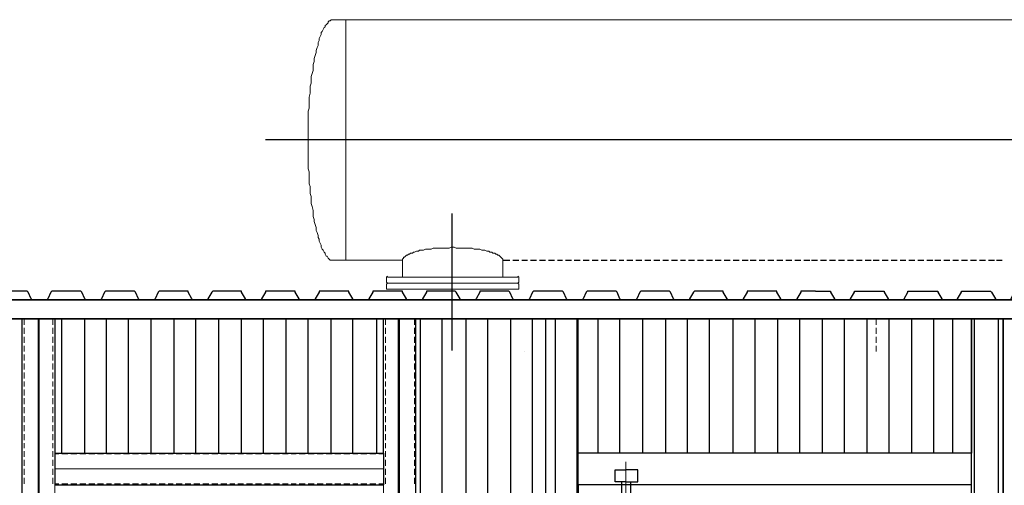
# Model space of a CAD drawing. Header units: millimetres. Extents: x 0 to 1151, y 0 to 297.
# Tile 79 of 93: x 312 to 354, y 229 to 249. Entities that reach past the tile are written whole.
import ezdxf

# ---------------------------------------------------------------- set-up
doc = ezdxf.new("R2010")
doc.units = ezdxf.units.MM
doc.header["$MEASUREMENT"] = 0
doc.layers.get('0').update_dxf_attribs({"linetype": 'CONTINUOUS'})

msp = doc.modelspace()

# ---------------------------------------------------------------- linework, layer by layer
at = {"color": 7, "linetype": 'Continuous', "lineweight": 18, "true_color": 0x000007}
for p, q in [((325.205, 249.199), (364.702, 249.199)), ((325.755, 238.954), (325.755, 249.199)), ((325.205, 238.954), (328.168, 238.954)), ((328.168, 238.954), (328.168, 238.234)), ((332.444, 238.234), (332.444, 238.954)), ((327.491, 238.234), (327.533, 238.277)), ((327.533, 238.234), (333.079, 238.234)), ((333.079, 238.277), (333.121, 238.234)), ((333.121, 238.023), (333.079, 237.98)), ((333.121, 238.234), (333.121, 238.023)), ((327.491, 237.938), (327.533, 237.98)), ((333.079, 237.98), (327.533, 237.98)), ((327.533, 237.98), (333.079, 237.98)), ((333.079, 237.726), (327.533, 237.726)), ((328.168, 237.98), (332.444, 237.98)), ((333.079, 237.98), (333.121, 237.938)), ((312.039, 236.202), (312.039, 236.456)), ((312.632, 225.026), (312.632, 236.456)), ((313.267, 236.202), (313.267, 236.456)), ((313.351, 236.456), (313.351, 200.896)), ((327.448, 236.202), (327.448, 236.456)), ((328.041, 225.026), (328.041, 236.456)), ((328.676, 236.202), (328.676, 236.456)), ((328.718, 236.456), (328.718, 200.896)), ((348.361, 236.456), (348.361, 236.202)), ((312.039, 235.821), (312.039, 236.075)), ((313.267, 235.821), (313.267, 236.075)), ((327.448, 235.821), (327.448, 236.075)), ((328.676, 235.821), (328.676, 236.075)), ((348.361, 236.075), (348.361, 235.821)), ((312.039, 235.44), (312.039, 235.694)), ((313.267, 235.44), (313.267, 235.694)), ((327.448, 235.44), (327.448, 235.694)), ((328.676, 235.44), (328.676, 235.694)), ((348.361, 235.694), (348.361, 235.44)), ((312.039, 235.059), (312.039, 235.313)), ((313.267, 235.059), (313.267, 235.313)), ((327.448, 235.059), (327.448, 235.313)), ((328.676, 235.059), (328.676, 235.313)), ((348.361, 235.313), (348.361, 235.059)), ((312.039, 234.678), (312.039, 234.932)), ((313.267, 234.678), (313.267, 234.932)), ((327.448, 234.678), (327.448, 234.932)), ((328.676, 234.678), (328.676, 234.932)), ((312.039, 234.297), (312.039, 234.551)), ((313.267, 234.297), (313.267, 234.551)), ((327.448, 234.297), (327.448, 234.551)), ((328.676, 234.297), (328.676, 234.551)), ((312.039, 233.916), (312.039, 234.17)), ((313.267, 233.916), (313.267, 234.17)), ((327.448, 233.916), (327.448, 234.17)), ((328.676, 233.916), (328.676, 234.17)), ((312.039, 233.578), (312.039, 233.789)), ((312.039, 233.197), (312.039, 233.451)), ((313.267, 233.578), (313.267, 233.789)), ((313.267, 233.197), (313.267, 233.451)), ((327.448, 233.578), (327.448, 233.789)), ((327.448, 233.197), (327.448, 233.451)), ((328.676, 233.578), (328.676, 233.789)), ((328.676, 233.197), (328.676, 233.451)), ((312.039, 232.816), (312.039, 233.07)), ((313.267, 232.816), (313.267, 233.07)), ((327.448, 232.816), (327.448, 233.07)), ((328.676, 232.816), (328.676, 233.07)), ((312.039, 232.435), (312.039, 232.689)), ((313.267, 232.435), (313.267, 232.689)), ((327.448, 232.435), (327.448, 232.689)), ((328.676, 232.435), (328.676, 232.689)), ((312.039, 232.054), (312.039, 232.308)), ((313.267, 232.054), (313.267, 232.308)), ((327.448, 232.054), (327.448, 232.308)), ((328.676, 232.054), (328.676, 232.308)), ((312.039, 231.673), (312.039, 231.927)), ((313.267, 231.673), (313.267, 231.927)), ((327.448, 231.673), (327.448, 231.927)), ((328.676, 231.673), (328.676, 231.927)), ((312.039, 231.292), (312.039, 231.546)), ((313.267, 231.292), (313.267, 231.546)), ((327.448, 231.292), (327.448, 231.546)), ((328.676, 231.292), (328.676, 231.546)), ((312.039, 230.953), (312.039, 231.165)), ((313.267, 230.953), (313.267, 231.165)), ((327.448, 230.953), (327.448, 231.165)), ((328.676, 230.953), (328.676, 231.165)), ((312.039, 230.572), (312.039, 230.826)), ((312.039, 230.191), (312.039, 230.445)), ((313.267, 230.572), (313.267, 230.826)), ((313.267, 230.191), (313.267, 230.445)), ((313.521, 230.699), (313.351, 230.699)), ((313.902, 230.699), (313.648, 230.699)), ((314.283, 230.699), (314.029, 230.699)), ((314.664, 230.699), (314.41, 230.699)), ((315.045, 230.699), (314.791, 230.699)), ((315.426, 230.699), (315.172, 230.699)), ((315.764, 230.699), (315.553, 230.699)), ((316.145, 230.699), (315.891, 230.699)), ((316.526, 230.699), (316.272, 230.699)), ((316.907, 230.699), (316.653, 230.699)), ((317.288, 230.699), (317.034, 230.699)), ((317.669, 230.699), (317.415, 230.699)), ((318.05, 230.699), (317.796, 230.699)), ((318.389, 230.699), (318.177, 230.699)), ((318.77, 230.699), (318.516, 230.699)), ((319.151, 230.699), (318.897, 230.699)), ((319.532, 230.699), (319.278, 230.699)), ((319.913, 230.699), (319.659, 230.699)), ((320.294, 230.699), (320.04, 230.699)), ((320.675, 230.699), (320.421, 230.699)), ((321.014, 230.699), (320.802, 230.699)), ((321.395, 230.699), (321.141, 230.699)), ((321.776, 230.699), (321.522, 230.699)), ((322.157, 230.699), (321.903, 230.699)), ((322.538, 230.699), (322.284, 230.699)), ((322.919, 230.699), (322.665, 230.699)), ((323.3, 230.699), (323.046, 230.699)), ((323.638, 230.699), (323.427, 230.699)), ((324.019, 230.699), (323.765, 230.699)), ((324.4, 230.699), (324.146, 230.699)), ((324.781, 230.699), (324.527, 230.699)), ((325.162, 230.699), (324.908, 230.699)), ((325.543, 230.699), (325.289, 230.699)), ((325.924, 230.699), (325.67, 230.699)), ((326.263, 230.699), (326.051, 230.699)), ((326.644, 230.699), (326.39, 230.699)), ((327.025, 230.699), (326.771, 230.699)), ((327.364, 230.699), (327.152, 230.699)), ((327.448, 230.572), (327.448, 230.826)), ((327.448, 230.191), (327.448, 230.445)), ((328.676, 230.572), (328.676, 230.826)), ((328.676, 230.191), (328.676, 230.445)), ((312.039, 229.81), (312.039, 230.064)), ((313.267, 229.81), (313.267, 230.064)), ((327.364, 230.064), (313.351, 230.064)), ((327.448, 229.81), (327.448, 230.064)), ((328.676, 229.81), (328.676, 230.064)), ((337.693, 230.36), (337.693, 199.88)), ((312.039, 229.429), (312.039, 229.683)), ((313.267, 229.429), (313.267, 229.683)), ((327.448, 229.429), (327.448, 229.683)), ((328.676, 229.429), (328.676, 229.683)), ((313.521, 229.429), (313.351, 229.429)), ((313.902, 229.429), (313.648, 229.429)), ((314.283, 229.429), (314.029, 229.429)), ((314.664, 229.429), (314.41, 229.429)), ((315.045, 229.429), (314.791, 229.429)), ((315.426, 229.429), (315.172, 229.429)), ((315.764, 229.429), (315.553, 229.429)), ((316.145, 229.429), (315.891, 229.429)), ((316.526, 229.429), (316.272, 229.429)), ((316.907, 229.429), (316.653, 229.429)), ((317.288, 229.429), (317.034, 229.429)), ((317.669, 229.429), (317.415, 229.429)), ((318.05, 229.429), (317.796, 229.429)), ((318.389, 229.429), (318.177, 229.429)), ((318.77, 229.429), (318.516, 229.429)), ((319.151, 229.429), (318.897, 229.429)), ((319.532, 229.429), (319.278, 229.429)), ((319.913, 229.429), (319.659, 229.429)), ((320.294, 229.429), (320.04, 229.429)), ((320.675, 229.429), (320.421, 229.429)), ((321.014, 229.429), (320.802, 229.429)), ((321.395, 229.429), (321.141, 229.429)), ((321.776, 229.429), (321.522, 229.429)), ((322.157, 229.429), (321.903, 229.429)), ((322.538, 229.429), (322.284, 229.429)), ((322.919, 229.429), (322.665, 229.429)), ((323.3, 229.429), (323.046, 229.429)), ((323.638, 229.429), (323.427, 229.429)), ((324.019, 229.429), (323.765, 229.429)), ((324.4, 229.429), (324.146, 229.429)), ((324.781, 229.429), (324.527, 229.429)), ((325.162, 229.429), (324.908, 229.429)), ((325.543, 229.429), (325.289, 229.429)), ((325.924, 229.429), (325.67, 229.429)), ((326.263, 229.429), (326.051, 229.429)), ((326.644, 229.429), (326.39, 229.429)), ((327.025, 229.429), (326.771, 229.429)), ((327.364, 229.429), (327.152, 229.429))]:
    msp.add_line(p, q, dxfattribs=at)
at = {"color": 7, "linetype": 'Continuous', "lineweight": 25, "true_color": 0x000007}
for p, q in [((376.174, 244.076), (322.326, 244.076)), ((330.285, 235.102), (330.285, 240.944)), ((332.444, 238.954), (332.74, 238.954)), ((332.867, 238.954), (333.121, 238.954)), ((333.248, 238.954), (333.502, 238.954)), ((333.629, 238.954), (333.883, 238.954)), ((334.01, 238.954), (334.264, 238.954)), ((334.391, 238.954), (334.645, 238.954)), ((334.772, 238.954), (334.984, 238.954)), ((335.111, 238.954), (335.365, 238.954)), ((335.492, 238.954), (335.746, 238.954)), ((335.873, 238.954), (336.127, 238.954)), ((336.254, 238.954), (336.508, 238.954)), ((336.635, 238.954), (336.889, 238.954)), ((337.016, 238.954), (337.27, 238.954)), ((337.397, 238.954), (337.608, 238.954)), ((337.735, 238.954), (337.989, 238.954)), ((338.116, 238.954), (338.37, 238.954)), ((338.497, 238.954), (338.751, 238.954)), ((338.878, 238.954), (339.132, 238.954)), ((339.259, 238.954), (339.513, 238.954)), ((339.64, 238.954), (339.894, 238.954)), ((340.021, 238.954), (340.233, 238.954)), ((340.36, 238.954), (340.614, 238.954)), ((340.741, 238.954), (340.995, 238.954)), ((341.122, 238.954), (341.376, 238.954)), ((341.503, 238.954), (341.757, 238.954)), ((341.884, 238.954), (342.138, 238.954)), ((342.265, 238.954), (342.519, 238.954)), ((342.646, 238.954), (342.9, 238.954)), ((342.985, 238.954), (343.239, 238.954)), ((343.366, 238.954), (343.62, 238.954)), ((343.747, 238.954), (344.001, 238.954)), ((344.128, 238.954), (344.382, 238.954)), ((344.509, 238.954), (344.763, 238.954)), ((344.89, 238.954), (345.144, 238.954)), ((345.271, 238.954), (345.525, 238.954)), ((345.609, 238.954), (345.863, 238.954)), ((345.99, 238.954), (346.244, 238.954)), ((346.371, 238.954), (346.625, 238.954)), ((346.752, 238.954), (347.006, 238.954)), ((347.133, 238.954), (347.387, 238.954)), ((347.514, 238.954), (347.768, 238.954)), ((347.895, 238.954), (348.149, 238.954)), ((348.234, 238.954), (348.488, 238.954)), ((348.615, 238.954), (348.869, 238.954)), ((348.996, 238.954), (349.25, 238.954)), ((349.377, 238.954), (349.631, 238.954)), ((349.758, 238.954), (350.012, 238.954)), ((350.139, 238.954), (350.393, 238.954)), ((350.52, 238.954), (350.774, 238.954)), ((350.859, 238.954), (351.113, 238.954)), ((351.24, 238.954), (351.494, 238.954)), ((351.621, 238.954), (351.875, 238.954)), ((352.002, 238.954), (352.256, 238.954)), ((352.383, 238.954), (352.637, 238.954)), ((352.764, 238.954), (353.018, 238.954)), ((353.145, 238.954), (353.399, 238.954)), ((353.483, 238.954), (353.737, 238.954)), ((235.839, 237.261), (398.145, 237.261)), ((398.145, 237.261), (235.839, 237.261)), ((235.839, 236.456), (398.145, 236.456)), ((398.145, 236.456), (235.839, 236.456)), ((311.954, 236.456), (312.208, 236.456)), ((311.954, 236.202), (311.954, 236.456)), ((312.335, 236.456), (312.589, 236.456)), ((312.674, 200.219), (312.674, 236.456)), ((312.716, 236.456), (312.97, 236.456)), ((313.648, 230.741), (313.648, 236.456)), ((314.621, 230.741), (314.621, 236.456)), ((315.553, 230.741), (315.553, 236.456)), ((316.484, 230.741), (316.484, 236.456)), ((317.458, 230.741), (317.458, 236.456)), ((318.431, 230.741), (318.431, 236.456)), ((319.363, 230.741), (319.363, 236.456)), ((320.336, 230.741), (320.336, 236.456)), ((321.31, 230.741), (321.31, 236.456)), ((322.241, 230.741), (322.241, 236.456)), ((323.215, 230.741), (323.215, 236.456)), ((324.146, 230.741), (324.146, 236.456)), ((325.12, 230.741), (325.12, 236.456)), ((326.051, 230.741), (326.051, 236.456)), ((327.067, 230.741), (327.067, 236.456)), ((327.745, 236.456), (327.999, 236.456)), ((327.999, 200.219), (327.999, 236.456)), ((328.126, 236.456), (328.38, 236.456)), ((331.809, 200.219), (331.809, 236.456)), ((332.782, 200.219), (332.782, 236.456)), ((333.714, 200.219), (333.714, 236.456)), ((334.687, 200.219), (334.687, 236.456)), ((335.619, 200.219), (335.619, 236.456)), ((336.508, 230.741), (336.508, 236.456)), ((337.439, 230.741), (337.439, 236.456)), ((338.413, 230.741), (338.413, 236.456)), ((339.386, 230.741), (339.386, 236.456)), ((340.318, 230.741), (340.318, 236.456)), ((341.249, 230.741), (341.249, 236.456)), ((342.265, 230.741), (342.265, 236.456)), ((343.196, 230.741), (343.196, 236.456)), ((344.17, 230.741), (344.17, 236.456)), ((345.101, 230.741), (345.101, 236.456)), ((346.075, 230.741), (346.075, 236.456)), ((347.006, 230.741), (347.006, 236.456)), ((347.98, 230.741), (347.98, 236.456)), ((348.911, 230.741), (348.911, 236.456)), ((349.885, 230.741), (349.885, 236.456)), ((350.816, 230.741), (350.816, 236.456)), ((351.621, 230.741), (351.621, 236.456)), ((352.552, 200.219), (352.552, 236.456)), ((353.568, 200.219), (353.568, 236.456)), ((311.954, 235.821), (311.954, 236.075)), ((313.351, 236.16), (313.351, 235.906)), ((327.364, 235.906), (327.364, 236.16)), ((328.718, 236.075), (328.718, 235.821)), ((311.954, 235.483), (311.954, 235.694)), ((313.351, 235.779), (313.351, 235.525)), ((327.364, 235.525), (327.364, 235.779)), ((328.718, 235.694), (328.718, 235.483)), ((311.954, 235.102), (311.954, 235.356)), ((313.351, 235.398), (313.351, 235.144)), ((327.364, 235.144), (327.364, 235.398)), ((328.718, 235.356), (328.718, 235.102)), ((333.375, 235.059), (333.375, 235.059)), ((333.375, 235.059), (333.375, 235.059)), ((333.375, 235.059), (333.375, 235.059)), ((333.375, 235.059), (333.375, 235.059)), ((333.375, 235.059), (333.375, 235.059)), ((333.375, 235.059), (333.375, 235.059)), ((333.375, 235.059), (333.375, 235.059)), ((333.375, 235.059), (333.375, 235.059)), ((333.375, 235.059), (333.375, 235.059)), ((333.375, 235.059), (333.375, 235.059)), ((333.375, 235.059), (333.375, 235.059)), ((333.375, 235.059), (333.375, 235.059)), ((333.375, 235.059), (333.375, 235.059)), ((333.375, 235.059), (333.375, 235.059)), ((311.954, 234.721), (311.954, 234.975)), ((313.351, 235.017), (313.351, 234.805)), ((313.351, 234.678), (313.351, 234.424)), ((327.364, 234.805), (327.364, 235.017)), ((327.364, 234.424), (327.364, 234.678)), ((328.718, 234.975), (328.718, 234.721)), ((311.954, 234.34), (311.954, 234.594)), ((311.954, 233.959), (311.954, 234.213)), ((313.351, 234.297), (313.351, 234.043)), ((327.364, 234.043), (327.364, 234.297)), ((328.718, 234.594), (328.718, 234.34)), ((328.718, 234.213), (328.718, 233.959)), ((311.954, 233.578), (311.954, 233.832)), ((313.351, 233.916), (313.351, 233.662)), ((327.364, 233.662), (327.364, 233.916)), ((328.718, 233.832), (328.718, 233.578)), ((311.954, 233.197), (311.954, 233.451)), ((313.351, 233.535), (313.351, 233.281)), ((327.364, 233.281), (327.364, 233.535)), ((328.718, 233.451), (328.718, 233.197)), ((311.954, 232.858), (311.954, 233.07)), ((313.351, 233.154), (313.351, 232.9)), ((327.364, 232.9), (327.364, 233.154)), ((328.718, 233.07), (328.718, 232.858)), ((311.954, 232.477), (311.954, 232.731)), ((313.351, 232.773), (313.351, 232.519)), ((327.364, 232.519), (327.364, 232.773)), ((328.718, 232.731), (328.718, 232.477)), ((311.954, 232.096), (311.954, 232.35)), ((313.351, 232.392), (313.351, 232.181)), ((327.364, 232.181), (327.364, 232.392)), ((328.718, 232.35), (328.718, 232.096)), ((311.954, 231.715), (311.954, 231.969)), ((313.351, 232.054), (313.351, 231.8)), ((327.364, 231.8), (327.364, 232.054)), ((328.718, 231.969), (328.718, 231.715)), ((311.954, 231.334), (311.954, 231.588)), ((313.351, 231.673), (313.351, 231.419)), ((313.351, 231.292), (313.351, 231.038)), ((327.364, 231.419), (327.364, 231.673)), ((327.364, 231.038), (327.364, 231.292)), ((328.718, 231.588), (328.718, 231.334)), ((311.954, 230.953), (311.954, 231.207)), ((328.718, 231.207), (328.718, 230.953)), ((311.954, 230.572), (311.954, 230.826)), ((311.954, 230.233), (311.954, 230.445)), ((313.351, 230.741), (313.351, 229.387)), ((313.351, 230.741), (327.364, 230.741)), ((313.648, 230.741), (313.902, 230.741)), ((314.029, 230.741), (314.283, 230.741)), ((314.41, 230.741), (314.664, 230.741)), ((314.791, 230.741), (315.045, 230.741)), ((315.172, 230.741), (315.426, 230.741)), ((315.553, 230.741), (315.764, 230.741)), ((315.891, 230.741), (316.145, 230.741)), ((316.272, 230.741), (316.526, 230.741)), ((316.653, 230.741), (316.907, 230.741)), ((317.034, 230.741), (317.288, 230.741)), ((317.415, 230.741), (317.669, 230.741)), ((317.796, 230.741), (318.05, 230.741)), ((318.177, 230.741), (318.389, 230.741)), ((318.516, 230.741), (318.77, 230.741)), ((318.897, 230.741), (319.151, 230.741)), ((319.278, 230.741), (319.532, 230.741)), ((319.659, 230.741), (319.913, 230.741)), ((320.04, 230.741), (320.294, 230.741)), ((320.421, 230.741), (320.675, 230.741)), ((320.802, 230.741), (321.014, 230.741)), ((321.141, 230.741), (321.395, 230.741)), ((321.522, 230.741), (321.776, 230.741)), ((321.903, 230.741), (322.157, 230.741)), ((322.284, 230.741), (322.538, 230.741)), ((322.665, 230.741), (322.919, 230.741)), ((323.046, 230.741), (323.3, 230.741)), ((323.427, 230.741), (323.638, 230.741)), ((323.765, 230.741), (324.019, 230.741)), ((324.146, 230.741), (324.4, 230.741)), ((324.527, 230.741), (324.781, 230.741)), ((324.908, 230.741), (325.162, 230.741)), ((325.289, 230.741), (325.543, 230.741)), ((325.67, 230.741), (325.924, 230.741)), ((326.051, 230.741), (326.263, 230.741)), ((326.39, 230.741), (326.644, 230.741)), ((326.771, 230.741), (327.025, 230.741)), ((327.364, 230.741), (327.364, 229.387)), ((328.718, 230.826), (328.718, 230.572)), ((328.718, 230.445), (328.718, 230.233)), ((311.954, 229.852), (311.954, 230.106)), ((328.718, 230.106), (328.718, 229.852)), ((337.227, 230.022), (337.693, 230.022)), ((338.201, 230.022), (337.693, 230.022)), ((311.954, 229.471), (311.954, 229.725)), ((328.718, 229.725), (328.718, 229.471)), ((313.351, 229.387), (327.364, 229.387)), ((337.524, 228.836), (337.524, 229.514)), ((337.905, 228.836), (337.905, 229.514))]:
    msp.add_line(p, q, dxfattribs=at)
at = {"color": 7, "linetype": 'Continuous', "lineweight": 25}
for p, q in [((328.93, 220.327), (328.93, 236.456)), ((329.861, 220.327), (329.861, 236.456)), ((330.877, 220.327), (330.877, 236.456))]:
    msp.add_line(p, q, dxfattribs=at)
at = {"color": 7, "linetype": 'Continuous', "lineweight": 30, "true_color": 0x000007}
msp.add_line((352.425, 230.741), (335.661, 230.741), dxfattribs=at)
at = {"color": 7, "linetype": 'Continuous', "lineweight": 18, "true_color": 0x000007}
for points in [[(325.205, 238.954), (325.162, 238.954), (325.12, 238.954), (325.078, 238.954), (325.035, 238.996), (324.993, 239.039), (324.951, 239.123), (324.908, 239.123), (324.866, 239.208), (324.866, 239.25), (324.824, 239.293), (324.781, 239.377), (324.739, 239.42), (324.697, 239.504), (324.697, 239.589), (324.654, 239.674), (324.612, 239.758), (324.612, 239.843), (324.57, 239.928), (324.57, 240.012), (324.527, 240.139), (324.485, 240.224), (324.485, 240.351), (324.443, 240.478), (324.4, 240.605), (324.4, 240.69), (324.358, 240.817), (324.358, 240.944), (324.358, 241.071), (324.316, 241.24), (324.273, 241.367), (324.273, 241.494), (324.273, 241.663), (324.231, 241.79), (324.231, 241.917), (324.231, 242.087), (324.189, 242.214), (324.189, 242.383), (324.189, 242.552), (324.189, 242.722), (324.146, 242.849), (324.146, 243.018), (324.146, 243.187), (324.146, 243.357), (324.146, 243.484), (324.146, 243.653), (324.146, 243.822), (324.146, 243.992), (324.146, 244.161), (324.146, 244.33), (324.146, 244.457), (324.146, 244.627), (324.146, 244.796), (324.146, 244.965), (324.146, 245.135), (324.146, 245.304), (324.189, 245.431), (324.189, 245.6), (324.189, 245.77), (324.189, 245.897), (324.231, 246.066), (324.231, 246.193), (324.231, 246.362), (324.273, 246.489), (324.273, 246.659), (324.273, 246.786), (324.316, 246.913), (324.358, 247.04), (324.358, 247.167), (324.358, 247.294), (324.4, 247.421), (324.4, 247.548), (324.443, 247.675), (324.485, 247.802), (324.485, 247.886), (324.527, 248.013), (324.57, 248.098), (324.57, 248.225), (324.612, 248.31), (324.612, 248.394), (324.654, 248.479), (324.697, 248.564), (324.697, 248.648), (324.739, 248.691), (324.781, 248.775), (324.824, 248.86), (324.866, 248.902), (324.866, 248.945), (324.908, 248.987), (324.951, 249.029), (324.993, 249.072), (324.993, 249.114), (325.035, 249.156), (325.078, 249.156), (325.12, 249.199), (325.162, 249.199), (325.205, 249.199)], [(328.168, 238.954), (328.168, 238.996), (328.21, 239.039), (328.21, 239.081), (328.253, 239.081), (328.295, 239.123), (328.337, 239.166), (328.38, 239.166), (328.422, 239.208), (328.464, 239.208), (328.507, 239.25), (328.591, 239.25), (328.634, 239.293), (328.676, 239.293), (328.761, 239.335), (328.845, 239.335), (328.888, 239.377), (328.972, 239.377), (329.057, 239.377), (329.142, 239.42), (329.226, 239.42), (329.311, 239.42), (329.396, 239.42), (329.48, 239.462), (329.607, 239.462), (329.692, 239.462), (329.777, 239.462), (329.861, 239.462), (329.946, 239.462), (330.073, 239.462), (330.158, 239.462), (330.242, 239.504), (330.369, 239.504), (330.454, 239.462), (330.539, 239.462), (330.666, 239.462), (330.75, 239.462), (330.835, 239.462), (330.92, 239.462), (331.004, 239.462), (331.131, 239.462), (331.216, 239.42), (331.301, 239.42), (331.385, 239.42), (331.47, 239.42), (331.555, 239.377), (331.597, 239.377), (331.682, 239.377), (331.766, 239.335), (331.851, 239.335), (331.893, 239.293), (331.978, 239.293), (332.02, 239.25), (332.105, 239.25), (332.147, 239.208), (332.19, 239.208), (332.232, 239.166), (332.274, 239.166), (332.317, 239.123), (332.359, 239.081), (332.401, 239.039), (332.444, 238.996), (332.444, 238.954)], [(327.533, 237.98), (327.491, 238.023), (327.491, 238.234)], [(327.491, 237.938), (327.491, 237.726), (327.533, 237.726)], [(333.121, 237.938), (333.121, 237.726), (333.079, 237.726)], [(313.351, 236.456), (311.954, 236.456), (311.954, 200.896)], [(328.718, 236.456), (327.364, 236.456), (327.364, 200.896)]]:
    msp.add_lwpolyline(points, dxfattribs=at)
at = {"color": 7, "linetype": 'Continuous', "lineweight": 25, "true_color": 0x000007}
for points in [[(312.716, 237.261), (312.42, 237.261), (312.378, 237.261), (312.335, 237.303), (312.208, 237.599), (312.166, 237.642), (310.981, 237.642), (310.938, 237.642), (310.896, 237.599), (310.769, 237.303), (310.727, 237.261), (310.43, 237.261)], [(314.96, 237.261), (314.664, 237.261), (314.621, 237.303), (314.494, 237.599), (314.452, 237.642), (313.267, 237.642), (313.224, 237.642), (313.182, 237.599), (313.055, 237.303), (313.013, 237.261), (312.716, 237.261)], [(317.246, 237.261), (316.95, 237.261), (316.907, 237.303), (316.78, 237.599), (316.738, 237.642), (316.696, 237.642), (315.51, 237.642), (315.468, 237.599), (315.341, 237.303), (315.299, 237.261), (315.256, 237.261), (314.96, 237.261)], [(319.532, 237.261), (319.236, 237.261), (319.193, 237.303), (319.024, 237.599), (319.024, 237.642), (318.982, 237.642), (317.796, 237.642), (317.754, 237.599), (317.627, 237.303), (317.585, 237.261), (317.542, 237.261), (317.246, 237.261)], [(321.818, 237.261), (321.522, 237.261), (321.479, 237.261), (321.479, 237.303), (321.31, 237.599), (321.31, 237.642), (321.268, 237.642), (320.082, 237.642), (320.04, 237.599), (319.871, 237.303), (319.871, 237.261), (319.828, 237.261), (319.532, 237.261)], [(324.104, 237.261), (323.808, 237.261), (323.765, 237.261), (323.765, 237.303), (323.596, 237.599), (323.596, 237.642), (323.554, 237.642), (322.368, 237.642), (322.326, 237.642), (322.326, 237.599), (322.157, 237.303), (322.157, 237.261), (322.114, 237.261), (321.818, 237.261)], [(326.39, 237.261), (326.094, 237.261), (326.051, 237.261), (326.051, 237.303), (325.882, 237.599), (325.882, 237.642), (325.84, 237.642), (324.654, 237.642), (324.612, 237.642), (324.612, 237.599), (324.443, 237.303), (324.443, 237.261), (324.4, 237.261), (324.104, 237.261)], [(328.676, 237.261), (328.38, 237.261), (328.337, 237.261), (328.337, 237.303), (328.168, 237.599), (328.168, 237.642), (328.126, 237.642), (326.94, 237.642), (326.898, 237.642), (326.898, 237.599), (326.729, 237.303), (326.729, 237.261), (326.686, 237.261), (326.39, 237.261)], [(330.962, 237.261), (330.666, 237.261), (330.623, 237.261), (330.623, 237.303), (330.454, 237.599), (330.412, 237.642), (329.226, 237.642), (329.184, 237.642), (329.184, 237.599), (329.015, 237.303), (329.015, 237.261), (328.972, 237.261), (328.676, 237.261)], [(333.248, 237.261), (332.952, 237.261), (332.909, 237.261), (332.867, 237.303), (332.74, 237.599), (332.698, 237.642), (331.512, 237.642), (331.47, 237.642), (331.47, 237.599), (331.301, 237.303), (331.258, 237.261), (330.962, 237.261)], [(335.534, 237.261), (335.238, 237.261), (335.195, 237.261), (335.153, 237.303), (335.026, 237.599), (334.984, 237.642), (333.798, 237.642), (333.756, 237.642), (333.714, 237.599), (333.587, 237.303), (333.544, 237.261), (333.248, 237.261)], [(337.778, 237.261), (337.481, 237.261), (337.439, 237.303), (337.312, 237.599), (337.27, 237.642), (337.227, 237.642), (336.042, 237.642), (336, 237.599), (335.873, 237.303), (335.83, 237.261), (335.534, 237.261)], [(340.064, 237.261), (339.767, 237.261), (339.725, 237.303), (339.598, 237.599), (339.556, 237.642), (339.513, 237.642), (338.328, 237.642), (338.286, 237.599), (338.159, 237.303), (338.116, 237.261), (338.074, 237.261), (337.778, 237.261)], [(342.35, 237.261), (342.053, 237.261), (342.011, 237.303), (341.842, 237.599), (341.842, 237.642), (341.799, 237.642), (340.614, 237.642), (340.572, 237.599), (340.402, 237.303), (340.402, 237.261), (340.36, 237.261), (340.064, 237.261)], [(344.636, 237.261), (344.339, 237.261), (344.297, 237.261), (344.297, 237.303), (344.128, 237.599), (344.128, 237.642), (344.085, 237.642), (342.9, 237.642), (342.858, 237.642), (342.858, 237.599), (342.688, 237.303), (342.688, 237.261), (342.646, 237.261), (342.35, 237.261)], [(345.779, 237.642), (345.186, 237.642), (345.144, 237.642), (345.144, 237.599), (344.974, 237.303), (344.974, 237.261), (344.932, 237.261), (344.636, 237.261)], [(345.779, 237.642), (346.371, 237.642), (346.414, 237.642), (346.414, 237.599), (346.583, 237.303), (346.583, 237.261), (346.625, 237.261), (346.922, 237.261)], [(346.922, 237.261), (347.218, 237.261), (347.26, 237.261), (347.26, 237.303), (347.43, 237.599), (347.43, 237.642), (347.472, 237.642), (348.657, 237.642), (348.7, 237.642), (348.7, 237.599), (348.869, 237.303), (348.869, 237.261), (348.911, 237.261), (349.208, 237.261)], [(349.208, 237.261), (349.504, 237.261), (349.546, 237.261), (349.546, 237.303), (349.716, 237.599), (349.716, 237.642), (349.758, 237.642), (350.943, 237.642), (350.986, 237.642), (350.986, 237.599), (351.155, 237.303), (351.155, 237.261), (351.197, 237.261), (351.494, 237.261)], [(351.494, 237.261), (351.79, 237.261), (351.832, 237.303), (352.002, 237.599), (352.002, 237.642), (352.044, 237.642), (353.229, 237.642), (353.272, 237.599), (353.441, 237.303), (353.441, 237.261), (353.483, 237.261), (353.78, 237.261)], [(353.78, 237.261), (354.076, 237.261), (354.118, 237.303), (354.245, 237.599), (354.288, 237.642), (354.33, 237.642), (355.515, 237.642), (355.558, 237.599), (355.685, 237.303), (355.727, 237.261), (355.769, 237.261), (356.066, 237.261)], [(313.097, 236.456), (313.351, 236.456), (313.351, 236.287)], [(327.364, 236.287), (327.364, 236.456), (327.618, 236.456)], [(328.464, 236.456), (328.718, 236.456), (328.718, 236.202)], [(313.351, 230.911), (313.351, 230.741), (313.521, 230.741)], [(327.152, 230.741), (327.364, 230.741), (327.364, 230.911)], [(337.693, 229.514), (337.227, 229.514), (337.227, 230.022)], [(337.693, 229.514), (338.201, 229.514), (338.201, 230.022)]]:
    msp.add_lwpolyline(points, dxfattribs=at)
at = {"color": 7, "linetype": 'Continuous', "lineweight": -2, "true_color": 0xffffff}
for points in [[(311.954, 236.456), (313.351, 236.456), (313.351, 230.741), (327.364, 230.741), (327.364, 236.456), (328.718, 236.456), (328.718, 200.219), (311.954, 200.219)], [(353.78, 236.456), (352.425, 236.456), (352.425, 230.741), (335.661, 230.741), (335.661, 236.456), (334.264, 236.456), (334.264, 200.219), (353.78, 200.219)]]:
    msp.add_lwpolyline(points, close=True, dxfattribs=at)
at = {"color": 7, "linetype": 'Continuous', "lineweight": 30, "true_color": 0x000007}
for points in [[(353.78, 236.456), (352.425, 236.456), (352.425, 230.741), (335.661, 230.741), (335.661, 236.456), (334.264, 236.456), (334.264, 200.219), (353.78, 200.219)], [(334.264, 200.219), (335.661, 200.219), (335.661, 236.456), (334.264, 236.456)], [(353.78, 200.219), (352.425, 200.219), (352.425, 236.456), (353.78, 236.456)], [(335.661, 200.219), (352.425, 200.219), (352.425, 229.387), (335.661, 229.387)]]:
    msp.add_lwpolyline(points, close=True, dxfattribs=at)

doc.saveas('drawing.dxf')
